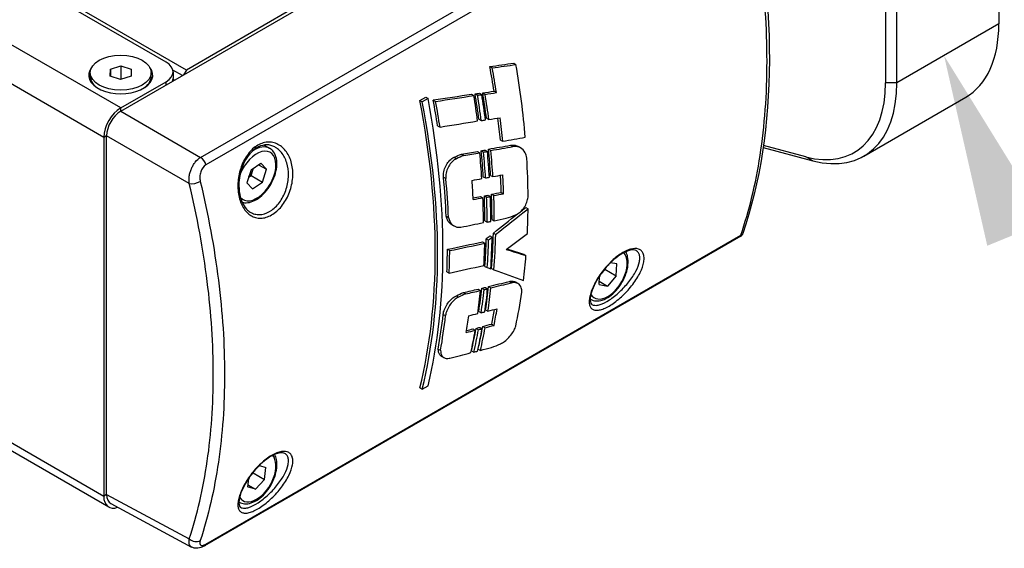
# Model space of a CAD drawing. Header units: inches. Extents: x 0 to 5655, y -2263 to 1330.
# Tile 30 of 239: x 1734 to 1795, y 439 to 472. Entities that reach past the tile are written whole.
import ezdxf

# ---------------------------------------------------------------- set-up
doc = ezdxf.new("R2010")
doc.units = ezdxf.units.IN
doc.header["$MEASUREMENT"] = 0
for name, color, linetype, lineweight in [('AM_5', 3, 'Continuous', 15), ('可見 (ISO)', 7, 'Continuous', 25), ('窄部可見 (ISO)', 7, 'Continuous', 25)]:
    doc.layers.add(name, color=color, linetype=linetype, lineweight=lineweight)

# ---------------------------------------------------------------- blocks, each defined once
blk = doc.blocks.new('*S738')
at = {"layer": 'AM_5', "linetype": 'Continuous'}
blk.add_trace([(1824.116, 459.231), (1820.414, 457.716), (1817.718, 469.579)], dxfattribs=at)

msp = doc.modelspace()

# ---------------------------------------------------------------- linework, layer by layer
at = {"layer": '可見 (ISO)'}
for p, q in [((1794.718, 500.344), (1794.718, 471.554)), ((1744.018, 468.68), (1693.107, 498.074)), ((1742.745, 469.17), (1693.955, 497.339)), ((1787.647, 496.67), (1787.647, 467.88)), ((1788.354, 467.88), (1788.354, 496.67)), ((1739.917, 466.108), (1773.469, 485.48)), ((1750.7, 472.538), (1744.018, 468.68)), ((1739.27, 468.736), (1739.923, 468.95)), ((1739.923, 468.95), (1740.57, 468.731)), ((1739.923, 468.95), (1739.923, 468.087)), ((1762.95, 468.895), (1763.099, 468.808)), ((1764.441, 469.114), (1764.583, 469.026)), ((1738.017, 468.272), (1738.017, 468.517)), ((1739.264, 468.303), (1739.27, 468.736)), ((1739.911, 468.084), (1739.264, 468.303)), ((1739.27, 468.736), (1739.27, 468.301)), ((1740.564, 468.297), (1739.911, 468.084)), ((1740.57, 468.731), (1740.564, 468.297)), ((1741.817, 468.272), (1741.817, 468.517)), ((1743.771, 468.333), (1743.17, 468.68)), ((1743.185, 468.558), (1743.185, 468.15)), ((1744.018, 468.68), (1743.842, 468.374)), ((1739.917, 466.312), (1742.745, 467.945)), ((1743.183, 468.101), (1743.276, 468.047)), ((1758.584, 466.775), (1758.96, 466.992)), ((1758.96, 466.992), (1759.103, 466.903)), ((1761.814, 467.172), (1761.956, 467.085)), ((1762.033, 467.189), (1762.181, 467.102)), ((1762.306, 467.23), (1762.449, 467.143)), ((1762.51, 467.247), (1762.658, 467.161)), ((1763.216, 467.358), (1763.364, 467.271)), ((1758.584, 466.775), (1758.733, 466.689)), ((1759.103, 466.903), (1758.733, 466.689)), ((1759.419, 466.809), (1759.567, 466.722)), ((1786.283, 463.302), (1792.647, 466.976)), ((1759.695, 465.198), (1759.842, 465.119)), ((1762.275, 465.608), (1762.42, 465.529)), ((1762.746, 465.668), (1762.891, 465.589)), ((1739.033, 442.205), (1739.033, 464.577)), ((1738.856, 464.475), (1738.856, 442.103)), ((1748.859, 463.997), (1749.211, 463.794)), ((1763.611, 464.313), (1763.756, 464.234)), ((1764.25, 463.991), (1764.392, 463.905)), ((1782.668, 463.262), (1780.026, 463.97)), ((1761.181, 463.429), (1761.324, 463.344)), ((1762.182, 463.604), (1762.322, 463.518)), ((1762.409, 463.643), (1762.555, 463.558)), ((1762.658, 463.686), (1762.799, 463.6)), ((1762.868, 463.744), (1763.014, 463.659)), ((1764.878, 463.817), (1764.737, 463.902)), ((1780.009, 463.851), (1783.113, 463.019)), ((1748.048, 462.45), (1748.666, 462.867)), ((1748.524, 462.771), (1749.021, 462.484)), ((1748.666, 462.867), (1749.021, 462.484)), ((1760.728, 463.234), (1760.871, 463.149)), ((1748.048, 462.45), (1747.784, 461.649)), ((1747.895, 461.987), (1748.05, 462.092)), ((1748.05, 462.092), (1748.182, 462.492)), ((1748.05, 462.092), (1748.757, 461.683)), ((1748.182, 462.492), (1748.202, 462.554)), ((1748.757, 461.683), (1749.021, 462.484)), ((1762.999, 462.109), (1763.143, 462.031)), ((1748.139, 461.266), (1747.784, 461.649)), ((1748.139, 461.266), (1748.757, 461.683)), ((1762.544, 462.025), (1762.688, 461.947)), ((1762.845, 460.866), (1762.984, 460.781)), ((1763.058, 460.928), (1763.202, 460.843)), ((1763.665, 461.047), (1763.809, 460.962)), ((1745.2, 460.322), (1745.2, 460.322)), ((1762.378, 460.798), (1762.517, 460.713)), ((1762.608, 460.821), (1762.752, 460.737)), ((1748.002, 459.813), (1748.002, 459.813)), ((1765.199, 460.109), (1765.338, 460.022)), ((1760.227, 459.558), (1760.371, 459.478)), ((1760.729, 458.944), (1760.586, 459.023)), ((1762.643, 459.266), (1762.787, 459.188)), ((1763.088, 459.355), (1763.232, 459.277)), ((1745.562, 458.498), (1745.562, 458.498)), ((1763.172, 458.51), (1763.316, 458.428)), ((1778.623, 458.32), (1745.147, 438.993)), ((1745.633, 458.101), (1745.633, 458.101)), ((1762.497, 457.959), (1762.636, 457.874)), ((1762.726, 458.156), (1762.869, 458.074)), ((1762.959, 458.345), (1763.098, 458.258)), ((1760.303, 457.498), (1760.447, 457.414)), ((1765.067, 457.193), (1765.206, 457.108)), ((1770.878, 456.583), (1770.481, 456.658)), ((1770.84, 455.845), (1770.878, 456.583)), ((1760.272, 456.091), (1760.416, 456.013)), ((1762.648, 456.432), (1762.793, 456.353)), ((1763.063, 456.289), (1763.208, 456.21)), ((1770.133, 456.253), (1769.956, 456.05)), ((1770.133, 456.253), (1770.134, 456.277)), ((1770.133, 456.253), (1770.84, 455.845)), ((1764.156, 455.487), (1764.298, 455.401)), ((1764.718, 455.353), (1764.578, 455.439)), ((1769.767, 455.303), (1769.794, 455.819)), ((1769.777, 455.498), (1770.284, 455.205)), ((1769.816, 455.889), (1769.816, 455.889)), ((1770.84, 455.845), (1770.284, 455.205)), ((1746.113, 454.716), (1746.113, 454.716)), ((1761.303, 454.796), (1761.444, 454.711)), ((1762.231, 455.013), (1762.371, 454.927)), ((1762.444, 455.062), (1762.588, 454.978)), ((1762.674, 455.116), (1762.814, 455.03)), ((1762.873, 455.181), (1763.018, 455.096)), ((1769.767, 455.303), (1770.284, 455.205)), ((1760.861, 454.594), (1761.003, 454.509)), ((1769.215, 454.389), (1769.231, 454.379)), ((1762.264, 453.617), (1762.41, 453.538)), ((1762.685, 453.719), (1762.831, 453.64)), ((1761.9, 452.531), (1762.041, 452.445)), ((1762.093, 452.562), (1762.238, 452.477)), ((1762.329, 452.622), (1762.47, 452.536)), ((1762.512, 452.686), (1762.658, 452.601)), ((1763.075, 452.832), (1763.221, 452.746)), ((1759.731, 451.273), (1759.877, 451.192)), ((1761.807, 451.16), (1761.955, 451.079)), ((1762.219, 451.266), (1762.365, 451.187)), ((1760.092, 450.734), (1759.945, 450.814)), ((1758.584, 448.845), (1758.733, 448.765)), ((1758.733, 448.765), (1759.103, 448.979)), ((1746.329, 447.342), (1746.329, 447.342)), ((1739.167, 441.417), (1731.376, 445.915)), ((1748.575, 444.017), (1748.976, 443.891)), ((1748.894, 443.134), (1748.976, 443.891)), ((1747.882, 443.176), (1747.829, 442.683)), ((1747.901, 443.241), (1747.901, 443.241)), ((1747.999, 443.344), (1748.187, 443.542)), ((1748.187, 443.542), (1748.193, 443.596)), ((1748.187, 443.542), (1748.894, 443.134)), ((1748.197, 443.634), (1748.197, 443.634)), ((1748.32, 442.529), (1748.894, 443.134)), ((1748.32, 442.529), (1747.829, 442.683)), ((1747.842, 442.806), (1748.32, 442.529)), ((1739.303, 441.627), (1744.342, 438.917)), ((1745.465, 441.382), (1745.465, 441.382)), ((1747.295, 441.733), (1747.311, 441.723))]:
    msp.add_line(p, q, dxfattribs=at)
for centre, major_axis, ratio, start_param, end_param in [((1787.647, 475.637), (5, -8.66), 0.57735, 0, 0.785398), ((1739.917, 468.354), (-2, 0), 0.57735, 5.854775, 9.853188), ((1741.685, 468.558), (1.5, 0), 0.57735, 5.497787, 7.068583), ((1474.186, 660.621), (428.99, -110.426), 0.381071, 5.544254, 5.548922), ((1730.938, 478.1), (-23.473, 39.262), 0.587338, 4.113569, 4.151615), ((1472.74, 661.495), (-431.18, 110.99), 0.381071, 2.403035, 2.407662), ((1733.425, 479.536), (-22.373, 40.128), 0.567186, 4.040333, 4.153713), ((1739.917, 468.272), (-1.9, 0), 0.57735, 0, 0.759417), ((1739.917, 468.272), (1.9, 0), 0.57735, 5.523768, 6.283185), ((1730.938, 478.1), (23.576, -39.434), 0.587338, 0.971006, 1.008876), ((1741.685, 468.15), (1.5, 0), 0.57735, 6.083473, 6.283185), ((1780.929, 471.758), (4.75, -8.227), 0.57735, 5.759587, 7.068583), ((1781.283, 471.962), (5, -8.66), 0.57735, 5.759587, 7.068583), ((1752.896, 490.789), (-105.025, -14.892), 0.232554, 1.599947, 1.622804), ((1752.896, 490.789), (-105.484, -14.957), 0.232554, 1.601088, 1.623787), ((1730.733, 477.982), (-22.373, 40.128), 0.567186, 4.105086, 4.144192), ((1752.656, 490.65), (104.173, 14.307), 0.233572, 4.770408, 4.77304), ((1729.831, 477.462), (-23.473, 39.262), 0.587338, 4.085835, 4.125242), ((1752.656, 490.653), (104.634, 14.37), 0.233584, 4.771435, 4.774004), ((1729.831, 477.462), (23.576, -39.434), 0.587338, 0.943562, 0.982625), ((1731.192, 478.247), (-22.373, 40.128), 0.567186, 4.10016, 4.139104), ((1460.8, 664.79), (443.219, -113.332), 0.382814, 5.554304, 5.556462), ((1730.275, 477.718), (-23.473, 39.262), 0.587338, 4.080896, 4.120323), ((1459.346, 665.667), (-445.418, 113.894), 0.382814, 2.413031, 2.415179), ((1730.275, 477.718), (23.576, -39.434), 0.587338, 0.938646, 0.977729), ((1726.641, 475.619), (-23.473, 39.261), 0.587338, 3.675707, 4.160514), ((1726.641, 475.619), (23.576, -39.433), 0.587338, 0.535271, 1.017765), ((1728.113, 476.469), (-22.373, 40.128), 0.567186, 3.69432, 4.176813), ((1727.398, 476.057), (-23.473, 39.262), 0.587338, 4.110687, 4.15058), ((1727.398, 476.057), (23.576, -39.434), 0.587338, 0.968303, 1.007847), ((1739.917, 465.088), (-0.75, -1.299), 0.57735, 3.926991, 5.497787), ((1739.917, 465.088), (0.625, 1.083), 0.577526, 0.78555, 2.356042), ((1443.224, 654.203), (461.283, -103.581), 0.362661, 5.547042, 5.554024), ((1745.21, 486.351), (105.772, 14.101), 0.216687, 4.846878, 4.849328), ((1440.242, 655.876), (465.482, -104.524), 0.362661, 5.556327, 5.558394), ((1730.938, 478.1), (-23.473, 39.262), 0.587338, 4.036977, 4.071685), ((1730.938, 478.1), (23.576, -39.433), 0.587338, 0.894921, 0.932015), ((1438.851, 668.318), (462.437, -118.246), 0.382814, 5.581645, 5.585803), ((1436.549, 653.753), (465.417, -105.297), 0.360919, 5.570252, 5.574491), ((1440.921, 666.952), (459.412, -117.472), 0.382814, 5.576708, 5.579722), ((1439.517, 667.794), (-461.533, 118.015), 0.382814, 2.435319, 2.438312), ((1730.641, 477.928), (-22.373, 40.128), 0.567186, 4.015498, 4.05663), ((1743.976, 485.641), (104.178, 14.308), 0.233582, 4.858103, 4.860532), ((1729.739, 477.408), (-23.473, 39.261), 0.587338, 3.996038, 4.03754), ((1743.978, 485.64), (104.63, 14.37), 0.233574, 4.858726, 4.861094), ((1729.739, 477.408), (23.576, -39.433), 0.587338, 0.854161, 0.895319), ((1731.1, 478.194), (-22.373, 40.128), 0.567186, 4.010904, 4.051999), ((1730.183, 477.664), (-23.473, 39.261), 0.587338, 3.991567, 4.033588), ((1437.452, 669.157), (-464.549, 118.786), 0.382814, 2.440243, 2.444371), ((1730.183, 477.664), (23.576, -39.433), 0.587338, 0.84971, 0.891384), ((1733.425, 479.536), (-22.373, 40.128), 0.567186, 3.944952, 4.007227), ((1747.695, 462.475), (0.38, 0.658), 0.57735, 4.336482, 5.058961), ((1747.695, 462.475), (0.38, 0.658), 0.57735, 5.058961, 5.146387), ((1423.54, 655.12), (476.418, -106.98), 0.362661, 5.583817, 5.585643), ((1730.783, 478.01), (-23.473, 39.261), 0.587338, 3.954792, 3.982877), ((1730.783, 478.01), (23.576, -39.433), 0.587338, 0.812935, 0.84376), ((1727.363, 476.036), (-23.473, 39.261), 0.587338, 3.967543, 4.03026), ((1727.363, 476.036), (23.576, -39.433), 0.587338, 0.825743, 0.888177), ((1429.72, 651.612), (467.618, -105.87), 0.360753, 5.580389, 5.582231), ((1730.046, 477.585), (-22.373, 40.128), 0.567186, 3.99065, 4.021445), ((1736.221, 481.168), (105.783, 14.102), 0.216707, 4.93629, 4.938595), ((1736.76, 481.473), (104.174, 14.307), 0.233574, 4.930936, 4.93328), ((1425.801, 667.7), (470.571, -120.326), 0.382814, 5.60414, 5.605975), ((1730.183, 477.664), (-23.473, 39.261), 0.587338, 3.919097, 3.960768), ((1424.427, 668.523), (-472.649, 120.857), 0.382814, 2.462637, 2.464464), ((1730.183, 477.664), (23.576, -39.433), 0.587338, 0.777555, 0.818885), ((1432.019, 663.911), (461.752, -118.934), 0.380905, 5.601125, 5.602568), ((1430.669, 664.72), (-463.796, 119.461), 0.380905, 2.459214, 2.461059), ((1730.641, 477.928), (-22.373, 40.128), 0.567186, 3.943918, 3.984699), ((1729.739, 477.408), (-23.473, 39.261), 0.587338, 3.923559, 3.96469), ((1736.759, 481.473), (104.63, 14.37), 0.233576, 4.931246, 4.93353), ((1729.739, 477.408), (23.576, -39.433), 0.587338, 0.781998, 0.82279), ((1731.1, 478.194), (-22.373, 40.128), 0.567186, 3.938777, 3.979554), ((805.905, 1032.129), (1337.632, 218.327), 0.683583, 5.39252, 5.394124), ((801.857, 1034.549), (-1343.48, -219.281), 0.683583, 2.250935, 2.253065), ((805.905, 1032.129), (1337.632, 218.327), 0.683583, 5.394358, 5.394665), ((1733.425, 479.536), (-22.373, 40.128), 0.567186, 3.881918, 3.923991), ((1745.22, 456.964), (1.25, 2.165), 0.57735, 0.657482, 0.657503), ((1415.074, 651.654), (478.154, -107.37), 0.362661, 5.599429, 5.603683), ((1729.01, 476.996), (105.77, 14.101), 0.216684, 5.008412, 5.01068), ((1415.213, 651.506), (477.878, -107.308), 0.362661, 5.605923, 5.608184), ((1730.276, 477.718), (-23.473, 39.261), 0.587338, 3.833727, 3.8949), ((1730.276, 477.718), (23.576, -39.433), 0.587338, 0.692538, 0.753345), ((360.807, 1260.505), (1983.389, 313.25), 0.647579, 5.39118, 5.392115), ((1745.22, 456.964), (-0.75, -1.299), 0.57735, 3.567848, 3.567888), ((1416.611, 664.226), (472.715, -120.874), 0.382814, 5.618971, 5.625688), ((1415.244, 665.044), (-474.782, 121.403), 0.382814, 2.477403, 2.484075), ((1730.734, 477.982), (-22.373, 40.128), 0.567186, 3.870089, 3.907977), ((1729.832, 477.461), (-23.473, 39.261), 0.587338, 3.844882, 3.892252), ((1731.65, 478.521), (-159.511, -126.199), 0.173608, 1.628523, 1.630002), ((1729.832, 477.461), (23.576, -39.433), 0.587338, 0.703645, 0.75071), ((1731.65, 478.522), (-160.209, -126.751), 0.173609, 1.628573, 1.630014), ((1731.193, 478.247), (-22.373, 40.128), 0.567186, 3.856828, 3.911199), ((1778.632, 458.903), (-0.345, -0.618), 0.566933, 0.759749, 0.868871), ((1727.399, 476.057), (-23.473, 39.261), 0.587338, 3.874252, 3.912393), ((1727.399, 476.057), (23.576, -39.433), 0.587338, 0.732906, 0.770721), ((1677.062, 509.456), (-107.844, 54.427), 0.109206, 2.56094, 2.580475), ((1677.295, 509.316), (107.371, -54.188), 0.109206, 5.705469, 5.722292), ((1744.513, 457.372), (-1.25, -2.165), 0.57735, 1.637723, 1.637734), ((1733.425, 479.536), (-22.373, 40.128), 0.567186, 3.799636, 3.84408), ((1410.251, 646.029), (474.711, -106.597), 0.362661, 5.619612, 5.626339), ((1726.625, 475.622), (-51.656, 23.165), 0.071056, 2.377768, 2.383633), ((1726.65, 475.636), (-51.522, 23.246), 0.069256, 2.390408, 2.442352), ((1769.616, 456.351), (0.38, 0.658), 0.57735, 4.740382, 4.74064), ((1413.485, 656.631), (466.006, -119.159), 0.382814, 5.652275, 5.656401), ((1412.097, 657.461), (-468.101, 119.694), 0.382814, 2.51056, 2.514658), ((1769.616, 456.351), (0.38, 0.658), 0.57735, 4.319242, 4.31929), ((1411.861, 657.513), (468.11, -119.697), 0.382814, 5.647422, 5.650377), ((1410.478, 658.34), (-470.199, 120.231), 0.382814, 2.50572, 2.508656), ((1730.641, 477.929), (-22.373, 40.128), 0.567186, 3.786468, 3.827904), ((1729.739, 477.408), (-23.473, 39.262), 0.587338, 3.766065, 3.807807), ((1729.739, 477.408), (23.576, -39.433), 0.587338, 0.625196, 0.666591), ((1721.146, 472.451), (104.164, 14.308), 0.23356, 5.087764, 5.090173), ((1721.145, 472.452), (104.621, 14.37), 0.233562, 5.087391, 5.089739), ((1731.1, 478.194), (-22.373, 40.128), 0.567186, 3.781809, 3.823291), ((1730.183, 477.664), (-23.473, 39.262), 0.587338, 3.76154, 3.803879), ((1730.183, 477.664), (23.576, -39.433), 0.587338, 0.620692, 0.66268), ((1733.425, 479.536), (-22.373, 40.128), 0.567186, 3.714955, 3.778326), ((1417.692, 632.733), (453.278, -102.624), 0.360753, 5.651479, 5.653385), ((1713.381, 467.98), (105.781, 14.101), 0.216698, 5.165224, 5.167659), ((1414.259, 634.552), (458.121, -102.871), 0.362661, 5.654441, 5.65634), ((1730.782, 478.011), (-23.473, 39.262), 0.587338, 3.724812, 3.751929), ((1730.782, 478.011), (23.576, -39.433), 0.587338, 0.583964, 0.614663), ((1727.362, 476.036), (-23.473, 39.262), 0.587338, 3.737314, 3.800554), ((1727.362, 476.036), (23.576, -39.433), 0.587338, 0.596525, 0.659475), ((1730.046, 477.586), (-22.373, 40.128), 0.567186, 3.761717, 3.792492), ((1417.376, 646.131), (-451.239, 116.226), 0.380905, 2.530265, 2.532165), ((1418.775, 645.296), (449.134, -115.684), 0.380905, 5.672631, 5.673991), ((1730.64, 477.929), (-22.373, 40.128), 0.567186, 3.713302, 3.755698), ((1729.738, 477.408), (-23.473, 39.262), 0.587338, 3.692118, 3.734825), ((1729.738, 477.408), (23.576, -39.434), 0.587338, 0.551585, 0.593932), ((1713.926, 468.285), (104.167, 14.308), 0.233566, 5.160744, 5.1633), ((1731.099, 478.194), (-22.373, 40.128), 0.567186, 3.707998, 3.750487), ((1713.924, 468.286), (104.625, 14.37), 0.233569, 5.160053, 5.162547), ((1730.182, 477.665), (-23.473, 39.262), 0.587338, 3.693809, 3.73086), ((1730.182, 477.665), (23.576, -39.434), 0.587338, 0.547011, 0.589984), ((1415.276, 647.284), (454.049, -116.101), 0.382814, 5.674999, 5.676901), ((1413.851, 648.134), (-456.19, 116.649), 0.382814, 2.533181, 2.535074), ((1418.005, 624.765), (443.833, -99.663), 0.362661, 5.670945, 5.675599), ((1706.159, 463.813), (105.785, 14.101), 0.216699, 5.238842, 5.241477), ((1422.131, 622.614), (438.428, -98.449), 0.362661, 5.677943, 5.680449), ((1746.281, 444.512), (1.55, 2.685), 0.57735, 0.771619, 0.771641), ((1747.695, 443.695), (0.38, 0.658), 0.57735, 4.319242, 4.31929), ((1747.695, 443.695), (0.38, 0.658), 0.57735, 4.740382, 4.74064), ((1739.917, 442.716), (-0.75, -1.299), 0.57735, 5.497787, 6.88619), ((1739.917, 442.716), (-0.625, -1.083), 0.577174, 5.497939, 6.300633)]:
    msp.add_ellipse(centre, major_axis=major_axis, ratio=ratio, start_param=start_param, end_param=end_param, dxfattribs=at)
msp.add_ellipse((1739.917, 468.517), major_axis=(-1.9, 0), ratio=0.57735, dxfattribs=at)
for points, knots in [([(1778.763, 482.217), (1779.851, 477.74), (1780.41, 473.313), (1780.381, 465.311), (1779.815, 461.621), (1778.731, 458.477)], [0, 0, 0, 0, 1.481066, 1.481066, 2.935371, 2.935371, 2.935371, 2.935371]), ([(1749.534, 463.88), (1749.381, 463.964), (1749.212, 464.01), (1748.868, 464.012), (1748.687, 463.97), (1748.438, 463.847), (1748.363, 463.801), (1748.141, 463.639), (1747.999, 463.496), (1747.753, 463.167), (1747.646, 462.98), (1747.539, 462.73), (1747.518, 462.678), (1747.491, 462.605), (1747.484, 462.585), (1747.456, 462.506), (1747.437, 462.445), (1747.368, 462.198), (1747.331, 462.006), (1747.286, 461.573), (1747.288, 461.328), (1747.345, 460.873), (1747.401, 460.656), (1747.556, 460.284), (1747.658, 460.124), (1747.844, 459.925), (1747.921, 459.862), (1748.002, 459.813)], [0, 0, 0, 0, 0.077697, 0.077697, 0.1544478, 0.1544478, 0.1876157, 0.1876157, 0.2554657, 0.2554657, 0.3215178, 0.3215178, 0.3385271, 0.3385271, 0.3449016, 0.3449016, 0.3640403, 0.3640403, 0.4218624, 0.4218624, 0.4959948, 0.4959948, 0.5704208, 0.5704208, 0.6441233, 0.6441233, 0.6892079, 0.6892079, 0.6892079, 0.6892079]), ([(1764.25, 463.991), (1764.273, 463.994), (1764.296, 463.997), (1764.47, 464.009), (1764.611, 463.975), (1764.729, 463.907), (1764.733, 463.905), (1764.737, 463.902)], [0.55634823, 0.55634823, 0.55634823, 0.55634823, 0.56568413, 0.56568413, 0.62853717, 0.62853717, 0.63072139, 0.63072139, 0.63072139, 0.63072139]), ([(1765.258, 463.19), (1765.237, 463.306), (1765.203, 463.416), (1765.083, 463.65), (1764.981, 463.758), (1764.752, 463.89), (1764.611, 463.923), (1764.438, 463.911), (1764.415, 463.909), (1764.392, 463.905)], [-0.231066, -0.231066, -0.231066, -0.231066, -0.1883894, -0.1883894, -0.1255662, -0.1255662, -0.0627831, -0.0627831, -0.053411, -0.053411, -0.053411, -0.053411]), ([(1747.498, 460.425), (1747.547, 460.412), (1747.598, 460.403), (1747.78, 460.389), (1747.915, 460.407), (1748.201, 460.495), (1748.351, 460.572), (1748.645, 460.777), (1748.789, 460.906), (1749.052, 461.2), (1749.172, 461.365), (1749.376, 461.715), (1749.462, 461.899), (1749.59, 462.272), (1749.633, 462.459), (1749.671, 462.822), (1749.666, 462.998), (1749.6, 463.315), (1749.541, 463.458), (1749.387, 463.665), (1749.305, 463.739), (1749.211, 463.794)], [6.089385, 6.089385, 6.089385, 6.089385, 6.203874, 6.203874, 6.494747, 6.494747, 6.822913, 6.822913, 7.160955, 7.160955, 7.496466, 7.496466, 7.830473, 7.830473, 8.165798, 8.165798, 8.503782, 8.503782, 8.833195, 8.833195, 9.078206, 9.078206, 9.078206, 9.078206]), ([(1760.061, 461.985), (1760.061, 461.987), (1760.06, 461.988), (1760.051, 462.092), (1760.057, 462.211), (1760.105, 462.452), (1760.147, 462.573), (1760.25, 462.787), (1760.318, 462.893), (1760.473, 463.072), (1760.56, 463.144), (1760.671, 463.208), (1760.699, 463.222), (1760.728, 463.234)], [0.1415877, 0.1415877, 0.1415877, 0.1415877, 0.1421247, 0.1421247, 0.177904, 0.177904, 0.2136834, 0.2136834, 0.2492251, 0.2492251, 0.2847668, 0.2847668, 0.2963185, 0.2963185, 0.2963185, 0.2963185]), ([(1760.871, 463.149), (1760.842, 463.137), (1760.814, 463.123), (1760.787, 463.107), (1760.704, 463.059), (1760.617, 462.987), (1760.462, 462.809), (1760.394, 462.703), (1760.292, 462.49), (1760.25, 462.369), (1760.202, 462.129), (1760.196, 462.011), (1760.205, 461.908), (1760.205, 461.906), (1760.206, 461.905)], [-0.0115197, -0.0115197, -0.0115197, -0.0115197, 0, 0, 0, 0.0354088, 0.0354088, 0.0708176, 0.0708176, 0.1064609, 0.1064609, 0.1421042, 0.1421042, 0.1426401, 0.1426401, 0.1426401, 0.1426401]), ([(1764.563, 459.645), (1764.602, 459.659), (1764.641, 459.678), (1764.762, 459.748), (1764.85, 459.818), (1765.014, 459.989), (1765.088, 460.091), (1765.206, 460.293), (1765.257, 460.408), (1765.32, 460.622), (1765.336, 460.72), (1765.338, 460.808)], [-0.2974654, -0.2974654, -0.2974654, -0.2974654, -0.2813174, -0.2813174, -0.2461592, -0.2461592, -0.2110011, -0.2110011, -0.1758415, -0.1758415, -0.1448642, -0.1448642, -0.1448642, -0.1448642]), ([(1760.586, 459.023), (1760.582, 459.025), (1760.579, 459.027), (1760.468, 459.091), (1760.372, 459.194), (1760.272, 459.399), (1760.246, 459.476), (1760.227, 459.558)], [0.12336784, 0.12336784, 0.12336784, 0.12336784, 0.12539008, 0.12539008, 0.18817979, 0.18817979, 0.21985007, 0.21985007, 0.21985007, 0.21985007]), ([(1760.371, 459.478), (1760.39, 459.396), (1760.416, 459.319), (1760.516, 459.115), (1760.611, 459.012), (1760.826, 458.888), (1760.96, 458.859), (1761.119, 458.873), (1761.131, 458.875), (1761.144, 458.877)], [-0.7207878, -0.7207878, -0.7207878, -0.7207878, -0.6892162, -0.6892162, -0.6265587, -0.6265587, -0.563995, -0.563995, -0.5586618, -0.5586618, -0.5586618, -0.5586618]), ([(1778.613, 458.375), (1778.618, 458.373), (1778.622, 458.371), (1778.635, 458.365), (1778.643, 458.362), (1778.661, 458.356), (1778.67, 458.354), (1778.676, 458.354)], [-0.0038519, -0.0038519, -0.0038519, -0.0038519, 0, 0, 0.0086169, 0.0086169, 0.02089739, 0.02089739, 0.02089739, 0.02089739]), ([(1772.081, 457.412), (1772.042, 457.434), (1771.99, 457.45), (1771.871, 457.459), (1771.807, 457.455), (1771.617, 457.419), (1771.477, 457.37), (1771.24, 457.25), (1771.146, 457.194), (1770.892, 457.024), (1770.726, 456.889), (1770.405, 456.589), (1770.248, 456.418), (1770.03, 456.15), (1769.959, 456.057), (1769.876, 455.939), (1769.859, 455.915), (1769.793, 455.818), (1769.745, 455.745), (1769.577, 455.472), (1769.473, 455.27), (1769.318, 454.9), (1769.265, 454.726), (1769.21, 454.433), (1769.209, 454.309), (1769.241, 454.143), (1769.269, 454.098), (1769.309, 454.062), (1769.316, 454.057), (1769.325, 454.051)], [0, 0, 0, 0, 0.0485894, 0.0485894, 0.0889798, 0.0889798, 0.155116, 0.155116, 0.1951562, 0.1951562, 0.2631433, 0.2631433, 0.331712, 0.331712, 0.3667216, 0.3667216, 0.375699, 0.375699, 0.4026733, 0.4026733, 0.4767311, 0.4767311, 0.5499991, 0.5499991, 0.6223661, 0.6223661, 0.6905621, 0.6905621, 0.7063358, 0.7063358, 0.7063358, 0.7063358]), ([(1769.231, 454.379), (1769.334, 454.32), (1769.45, 454.285), (1769.7, 454.265), (1769.836, 454.283), (1770.121, 454.372), (1770.271, 454.449), (1770.566, 454.653), (1770.709, 454.782), (1770.972, 455.076), (1771.092, 455.241), (1771.297, 455.591), (1771.382, 455.775), (1771.511, 456.148), (1771.554, 456.336), (1771.592, 456.699), (1771.586, 456.874), (1771.529, 457.147), (1771.492, 457.253), (1771.44, 457.347)], [4.513006, 4.513006, 4.513006, 4.513006, 4.780267, 4.780267, 5.07114, 5.07114, 5.399306, 5.399306, 5.737348, 5.737348, 6.072859, 6.072859, 6.406866, 6.406866, 6.742191, 6.742191, 7.080175, 7.080175, 7.317265, 7.317265, 7.317265, 7.317265]), ([(1764.156, 455.487), (1764.177, 455.491), (1764.198, 455.495), (1764.356, 455.517), (1764.477, 455.496), (1764.571, 455.443), (1764.574, 455.441), (1764.578, 455.439)], [0.56185001, 0.56185001, 0.56185001, 0.56185001, 0.57115277, 0.57115277, 0.63403671, 0.63403671, 0.63645228, 0.63645228, 0.63645228, 0.63645228]), ([(1764.946, 454.817), (1764.949, 454.919), (1764.938, 455.015), (1764.872, 455.217), (1764.8, 455.307), (1764.618, 455.411), (1764.497, 455.431), (1764.339, 455.41), (1764.319, 455.406), (1764.298, 455.401)], [-0.2323641, -0.2323641, -0.2323641, -0.2323641, -0.189136, -0.189136, -0.1255046, -0.1255046, -0.0627523, -0.0627523, -0.053472, -0.053472, -0.053472, -0.053472]), ([(1760.04, 453.436), (1760.041, 453.438), (1760.041, 453.439), (1760.051, 453.531), (1760.078, 453.638), (1760.164, 453.856), (1760.223, 453.968), (1760.354, 454.165), (1760.434, 454.264), (1760.604, 454.434), (1760.695, 454.503), (1760.806, 454.567), (1760.833, 454.581), (1760.861, 454.594)], [0.1422316, 0.1422316, 0.1422316, 0.1422316, 0.142769, 0.142769, 0.178411, 0.178411, 0.214053, 0.214053, 0.2495243, 0.2495243, 0.2849956, 0.2849956, 0.2965152, 0.2965152, 0.2965152, 0.2965152]), ([(1761.003, 454.509), (1760.975, 454.497), (1760.948, 454.483), (1760.92, 454.467), (1760.837, 454.419), (1760.747, 454.349), (1760.577, 454.181), (1760.498, 454.083), (1760.368, 453.886), (1760.309, 453.774), (1760.223, 453.557), (1760.196, 453.45), (1760.186, 453.358), (1760.185, 453.357), (1760.185, 453.355)], [-0.0114878, -0.0114878, -0.0114878, -0.0114878, 0, 0, 0, 0.035285, 0.035285, 0.0705699, 0.0705699, 0.1061317, 0.1061317, 0.1416934, 0.1416934, 0.1422298, 0.1422298, 0.1422298, 0.1422298]), ([(1763.625, 451.604), (1763.663, 451.62), (1763.703, 451.639), (1763.827, 451.711), (1763.922, 451.781), (1764.105, 451.948), (1764.194, 452.044), (1764.342, 452.235), (1764.412, 452.343), (1764.512, 452.54), (1764.546, 452.63), (1764.566, 452.709)], [-0.3071537, -0.3071537, -0.3071537, -0.3071537, -0.2906613, -0.2906613, -0.2544188, -0.2544188, -0.2181764, -0.2181764, -0.1814874, -0.1814874, -0.1491272, -0.1491272, -0.1491272, -0.1491272]), ([(1759.945, 450.814), (1759.943, 450.815), (1759.941, 450.816), (1759.855, 450.866), (1759.79, 450.953), (1759.74, 451.132), (1759.732, 451.2), (1759.731, 451.273)], [0.12517686, 0.12517686, 0.12517686, 0.12517686, 0.12664365, 0.12664365, 0.19106866, 0.19106866, 0.22382893, 0.22382893, 0.22382893, 0.22382893]), ([(1759.877, 451.192), (1759.878, 451.119), (1759.887, 451.051), (1759.936, 450.872), (1760.001, 450.786), (1760.169, 450.689), (1760.283, 450.672), (1760.427, 450.695), (1760.438, 450.697), (1760.449, 450.7)], [-0.7314097, -0.7314097, -0.7314097, -0.7314097, -0.6987586, -0.6987586, -0.6344812, -0.6344812, -0.5712941, -0.5712941, -0.5659959, -0.5659959, -0.5659959, -0.5659959]), ([(1750.161, 444.756), (1750.122, 444.778), (1750.07, 444.794), (1749.95, 444.803), (1749.886, 444.799), (1749.696, 444.764), (1749.556, 444.714), (1749.319, 444.594), (1749.226, 444.539), (1748.972, 444.368), (1748.805, 444.234), (1748.485, 443.933), (1748.327, 443.762), (1748.11, 443.494), (1748.039, 443.401), (1747.955, 443.283), (1747.939, 443.259), (1747.872, 443.162), (1747.825, 443.089), (1747.657, 442.816), (1747.553, 442.615), (1747.398, 442.245), (1747.344, 442.071), (1747.29, 441.777), (1747.288, 441.653), (1747.321, 441.487), (1747.348, 441.442), (1747.388, 441.407), (1747.396, 441.401), (1747.405, 441.396)], [0, 0, 0, 0, 0.0485894, 0.0485894, 0.0889798, 0.0889798, 0.155116, 0.155116, 0.1951562, 0.1951562, 0.2631433, 0.2631433, 0.331712, 0.331712, 0.3667216, 0.3667216, 0.375699, 0.375699, 0.4026733, 0.4026733, 0.4767311, 0.4767311, 0.5499991, 0.5499991, 0.6223661, 0.6223661, 0.6905621, 0.6905621, 0.7063358, 0.7063358, 0.7063358, 0.7063358]), ([(1747.311, 441.723), (1747.413, 441.664), (1747.529, 441.63), (1747.78, 441.609), (1747.915, 441.627), (1748.201, 441.716), (1748.351, 441.793), (1748.645, 441.997), (1748.789, 442.126), (1749.052, 442.421), (1749.172, 442.586), (1749.376, 442.935), (1749.462, 443.12), (1749.59, 443.492), (1749.633, 443.68), (1749.671, 444.043), (1749.666, 444.218), (1749.609, 444.491), (1749.572, 444.597), (1749.52, 444.692)], [5.63077, 5.63077, 5.63077, 5.63077, 5.89803, 5.89803, 6.188903, 6.188903, 6.517069, 6.517069, 6.855111, 6.855111, 7.190622, 7.190622, 7.524629, 7.524629, 7.859954, 7.859954, 8.197938, 8.197938, 8.435028, 8.435028, 8.435028, 8.435028]), ([(1745.147, 438.993), (1745.042, 438.932), (1744.937, 438.887), (1744.768, 438.849), (1744.709, 438.841), (1744.599, 438.842), (1744.547, 438.847), (1744.443, 438.872), (1744.391, 438.891), (1744.342, 438.918)], [0, 0, 0, 0, 0.03994503, 0.03994503, 0.06051553, 0.06051553, 0.07796441, 0.07796441, 0.09628856, 0.09628856, 0.09628856, 0.09628856])]:
    msp.add_open_spline(points, degree=3, knots=knots, dxfattribs=at)
for points in [[(1760.728, 463.234), (1760.877, 463.308), (1761.029, 463.373), (1761.181, 463.429)], [(1761.324, 463.344), (1761.171, 463.287), (1761.019, 463.222), (1760.871, 463.149)], [(1763.976, 459.431), (1764.171, 459.486), (1764.367, 459.558), (1764.563, 459.645)], [(1778.731, 458.477), (1778.716, 458.435), (1778.698, 458.394), (1778.676, 458.354)], [(1760.861, 454.594), (1761.008, 454.669), (1761.155, 454.736), (1761.303, 454.796)], [(1761.444, 454.711), (1761.297, 454.651), (1761.149, 454.584), (1761.003, 454.509)], [(1763.063, 451.375), (1763.244, 451.435), (1763.431, 451.512), (1763.625, 451.604)]]:
    msp.add_open_spline(points, degree=3, dxfattribs=at)
at = {"layer": '窄部可見 (ISO)'}
for p, q in [((1739.917, 466.312), (1689.005, 495.706)), ((1738.856, 464.475), (1687.945, 493.869)), ((1744.903, 463.23), (1778.284, 482.502)), ((1778.613, 482.033), (1745.232, 462.761)), ((1794.718, 471.554), (1788.354, 467.88)), ((1742.745, 467.741), (1742.745, 467.945)), ((1788.354, 467.88), (1787.647, 467.88)), ((1739.917, 466.108), (1739.917, 466.312)), ((1739.917, 466.108), (1744.903, 463.23)), ((1739.033, 464.577), (1738.856, 464.475)), ((1744.195, 461.597), (1739.033, 464.577)), ((1783.113, 463.019), (1782.668, 463.262)), ((1760.061, 461.985), (1760.206, 461.905)), ((1745.232, 439.103), (1778.613, 458.375)), ((1760.04, 453.436), (1760.185, 453.355)), ((1746.384, 448.698), (1746.384, 448.698)), ((1731.816, 446.168), (1738.856, 442.103)), ((1739.033, 442.205), (1738.856, 442.103)), ((1739.033, 442.205), (1744.195, 439.43))]:
    msp.add_line(p, q, dxfattribs=at)
for centre, major_axis, ratio, start_param, end_param in [((1748.261, 462.148), (0.95, 1.645), 0.57735, 0, 0.87995), ((1748.402, 462.067), (-0.85, -1.472), 0.57735, 6.064634, 11.243453), ((1744.897, 462.825), (0.25, -0.433), 0.57735, 1.10761, 2.338741), ((1744.542, 461.805), (0.486, 0.117), 0.380571, 3.829771, 5.383918), ((1748.402, 462.067), (-0.85, -1.472), 0.57735, 5.219974, 5.220095), ((1770.323, 455.943), (-0.85, -1.472), 0.57735, 5.983224, 9.228875), ((1770.181, 456.025), (-0.95, -1.645), 0.57735, 6.265834, 6.283185), ((1748.402, 443.287), (-0.85, -1.472), 0.57735, 5.983224, 9.228875), ((1748.261, 443.369), (-0.95, -1.645), 0.57735, 6.265834, 6.283185), ((1744.542, 439.637), (0.475, -0.156), 0.720929, 4.152886, 5.707033), ((1744.897, 439.426), (0.25, -0.433), 0.57735, 0, 0.463186)]:
    msp.add_ellipse(centre, major_axis=major_axis, ratio=ratio, start_param=start_param, end_param=end_param, dxfattribs=at)
for points, knots in [([(1778.613, 458.375), (1779.135, 459.901), (1779.542, 461.567), (1779.818, 463.35), (1780.104, 465.197), (1780.249, 467.168), (1780.249, 469.227), (1780.249, 471.285), (1780.104, 473.431), (1779.818, 475.619), (1779.542, 477.732), (1779.135, 479.884), (1778.613, 482.033)], [5.9609734, 5.9609734, 5.9609734, 5.9609734, 6.1192629, 6.1192629, 6.1192629, 6.2831856, 6.2831856, 6.2831856, 6.4471083, 6.4471083, 6.4471083, 6.6053972, 6.6053972, 6.6053972, 6.6053972]), ([(1748.307, 463.881), (1748.414, 463.96), (1748.527, 464.024), (1748.754, 464.12), (1748.869, 464.152), (1749.1, 464.186), (1749.216, 464.186), (1749.439, 464.156), (1749.549, 464.125), (1749.759, 464.034), (1749.857, 463.975), (1750.041, 463.83), (1750.127, 463.744), (1750.281, 463.55), (1750.349, 463.444), (1750.467, 463.209), (1750.516, 463.082), (1750.632, 462.684), (1750.667, 462.388), (1750.646, 461.786), (1750.59, 461.473), (1750.444, 461.03), (1750.384, 460.883), (1750.246, 460.606), (1750.169, 460.476), (1749.913, 460.107), (1749.708, 459.895), (1749.278, 459.587), (1749.048, 459.487), (1748.713, 459.431), (1748.601, 459.428), (1748.385, 459.452), (1748.282, 459.48), (1748.084, 459.564), (1747.989, 459.622), (1747.816, 459.763), (1747.737, 459.846), (1747.519, 460.134), (1747.408, 460.37), (1747.297, 460.772), (1747.27, 460.912), (1747.235, 461.202), (1747.228, 461.354), (1747.233, 461.658), (1747.246, 461.811), (1747.292, 462.119), (1747.325, 462.274), (1747.411, 462.573), (1747.463, 462.719), (1747.588, 463.001), (1747.66, 463.136), (1747.898, 463.509), (1748.091, 463.724), (1748.307, 463.881)], [0, 0, 0, 0, 0.00047265, 0.00047265, 0.0009453, 0.0009453, 0.00141795, 0.00141795, 0.0018906, 0.0018906, 0.00236326, 0.00236326, 0.00283591, 0.00283591, 0.00330856, 0.00330856, 0.00378121, 0.00378121, 0.00472651, 0.00472651, 0.00567181, 0.00567181, 0.00614446, 0.00614446, 0.00661711, 0.00661711, 0.00756242, 0.00756242, 0.00850772, 0.00850772, 0.00898037, 0.00898037, 0.00945302, 0.00945302, 0.00992567, 0.00992567, 0.01039832, 0.01039832, 0.01134362, 0.01134362, 0.01181628, 0.01181628, 0.01228893, 0.01228893, 0.01276158, 0.01276158, 0.01323423, 0.01323423, 0.01370688, 0.01370688, 0.01417953, 0.01417953, 0.01512483, 0.01512483, 0.01512483, 0.01512483]), ([(1748.002, 459.813), (1748.046, 459.787), (1748.091, 459.763), (1748.138, 459.743), (1748.229, 459.704), (1748.325, 459.679), (1748.425, 459.667), (1748.524, 459.656), (1748.627, 459.658), (1748.73, 459.675), (1748.935, 459.709), (1749.147, 459.8), (1749.343, 459.941), (1749.54, 460.082), (1749.727, 460.277), (1749.881, 460.503), (1749.958, 460.615), (1750.028, 460.735), (1750.089, 460.863), (1750.151, 460.99), (1750.204, 461.124), (1750.247, 461.26), (1750.333, 461.532), (1750.381, 461.819), (1750.386, 462.096), (1750.392, 462.373), (1750.355, 462.645), (1750.28, 462.889), (1750.242, 463.011), (1750.194, 463.128), (1750.138, 463.236), (1750.082, 463.344), (1750.018, 463.442), (1749.945, 463.531), (1749.873, 463.62), (1749.792, 463.7), (1749.706, 463.767), (1749.651, 463.81), (1749.594, 463.848), (1749.534, 463.88)], [0.004957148, 0.004957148, 0.004957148, 0.004957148, 0.005174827, 0.005174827, 0.005174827, 0.005606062, 0.005606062, 0.005606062, 0.006037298, 0.006037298, 0.006037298, 0.006899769, 0.006899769, 0.006899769, 0.00776224, 0.00776224, 0.00776224, 0.008193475, 0.008193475, 0.008193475, 0.008624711, 0.008624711, 0.008624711, 0.009487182, 0.009487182, 0.009487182, 0.010349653, 0.010349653, 0.010349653, 0.010780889, 0.010780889, 0.010780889, 0.011212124, 0.011212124, 0.011212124, 0.01164336, 0.01164336, 0.01164336, 0.011918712, 0.011918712, 0.011918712, 0.011918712]), ([(1744.195, 461.597), (1744.173, 461.743), (1744.175, 461.899), (1744.198, 462.059), (1744.209, 462.14), (1744.226, 462.219), (1744.248, 462.298), (1744.269, 462.373), (1744.296, 462.449), (1744.326, 462.522), (1744.328, 462.525), (1744.329, 462.529), (1744.33, 462.532), (1744.361, 462.604), (1744.397, 462.674), (1744.436, 462.741), (1744.477, 462.811), (1744.523, 462.878), (1744.572, 462.938), (1744.671, 463.06), (1744.784, 463.16), (1744.903, 463.23)], [0, 0, 0, 0, 0.000492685, 0.000492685, 0.000492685, 0.000739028, 0.000739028, 0.000739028, 0.000974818, 0.000974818, 0.000974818, 0.000985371, 0.000985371, 0.000985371, 0.001221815, 0.001221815, 0.001221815, 0.00147044, 0.00147044, 0.00147044, 0.001970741, 0.001970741, 0.001970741, 0.001970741]), ([(1745.232, 462.761), (1745.087, 462.677), (1744.969, 462.512), (1744.906, 462.32), (1744.875, 462.224), (1744.857, 462.123), (1744.853, 462.023), (1744.848, 461.922), (1744.857, 461.825), (1744.879, 461.733)], [0, 0, 0, 0, 0.000612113, 0.000612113, 0.000612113, 0.00091817, 0.00091817, 0.00091817, 0.001224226, 0.001224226, 0.001224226, 0.001224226]), ([(1744.195, 439.43), (1744.691, 440.943), (1745.066, 442.566), (1745.568, 445.995), (1745.694, 447.801), (1745.694, 451.554), (1745.568, 453.5), (1745.066, 457.489), (1744.691, 459.531), (1744.195, 461.597)], [2.8369009, 2.8369009, 2.8369009, 2.8369009, 2.9892468, 2.9892468, 3.1415927, 3.1415927, 3.2939385, 3.2939385, 3.4462844, 3.4462844, 3.4462844, 3.4462844]), ([(1744.879, 461.733), (1745.381, 459.644), (1745.76, 457.579), (1746.014, 455.562), (1746.268, 453.546), (1746.395, 451.578), (1746.395, 449.681), (1746.395, 447.784), (1746.268, 445.958), (1746.014, 444.225), (1745.76, 442.491), (1745.381, 440.85), (1744.879, 439.32)], [2.8369009, 2.8369009, 2.8369009, 2.8369009, 2.9892468, 2.9892468, 2.9892468, 3.1415927, 3.1415927, 3.1415927, 3.2939385, 3.2939385, 3.2939385, 3.4462844, 3.4462844, 3.4462844, 3.4462844]), ([(1771.079, 457.184), (1771.192, 457.261), (1771.305, 457.326), (1771.52, 457.431), (1771.623, 457.471), (1771.921, 457.554), (1772.095, 457.557), (1772.303, 457.485), (1772.362, 457.45), (1772.46, 457.355), (1772.499, 457.296), (1772.555, 457.158), (1772.571, 457.081), (1772.582, 456.906), (1772.576, 456.81), (1772.526, 456.507), (1772.446, 456.277), (1772.271, 455.921), (1772.202, 455.798), (1772.048, 455.552), (1771.964, 455.43), (1771.78, 455.188), (1771.68, 455.066), (1771.472, 454.834), (1771.364, 454.723), (1771.028, 454.402), (1770.788, 454.21), (1770.335, 453.912), (1770.116, 453.802), (1769.832, 453.714), (1769.743, 453.696), (1769.583, 453.687), (1769.511, 453.694), (1769.386, 453.733), (1769.333, 453.765), (1769.247, 453.851), (1769.214, 453.904), (1769.167, 454.034), (1769.154, 454.108), (1769.148, 454.275), (1769.155, 454.368), (1769.19, 454.568), (1769.216, 454.674), (1769.289, 454.899), (1769.336, 455.019), (1769.446, 455.263), (1769.509, 455.387), (1769.653, 455.64), (1769.734, 455.769), (1769.906, 456.021), (1769.999, 456.145), (1770.198, 456.388), (1770.302, 456.506), (1770.623, 456.836), (1770.852, 457.032), (1771.079, 457.184)], [0, 0, 0, 0, 0.00047291, 0.00047291, 0.00094581, 0.00094581, 0.00189162, 0.00189162, 0.00236453, 0.00236453, 0.00283743, 0.00283743, 0.00331034, 0.00331034, 0.00378325, 0.00378325, 0.00472906, 0.00472906, 0.00520196, 0.00520196, 0.00567487, 0.00567487, 0.00614778, 0.00614778, 0.00662068, 0.00662068, 0.00756649, 0.00756649, 0.0085123, 0.0085123, 0.00898521, 0.00898521, 0.00945812, 0.00945812, 0.00993102, 0.00993102, 0.01040393, 0.01040393, 0.01087683, 0.01087683, 0.01134974, 0.01134974, 0.01182265, 0.01182265, 0.01229555, 0.01229555, 0.01276846, 0.01276846, 0.01324136, 0.01324136, 0.01371427, 0.01371427, 0.01418717, 0.01418717, 0.01513299, 0.01513299, 0.01513299, 0.01513299]), ([(1769.325, 454.051), (1769.35, 454.037), (1769.377, 454.025), (1769.461, 453.999), (1769.525, 453.994), (1769.669, 454.004), (1769.749, 454.021), (1770.007, 454.104), (1770.207, 454.205), (1770.623, 454.476), (1770.844, 454.652), (1771.155, 454.941), (1771.256, 455.042), (1771.449, 455.252), (1771.543, 455.361), (1771.715, 455.58), (1771.794, 455.689), (1771.939, 455.91), (1772.004, 456.021), (1772.171, 456.341), (1772.248, 456.548), (1772.302, 456.82), (1772.309, 456.906), (1772.304, 457.062), (1772.291, 457.132), (1772.244, 457.255), (1772.209, 457.308), (1772.141, 457.374), (1772.113, 457.395), (1772.082, 457.412)], [0.004940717, 0.004940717, 0.004940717, 0.004940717, 0.005169, 0.005169, 0.00559975, 0.00559975, 0.0060305, 0.0060305, 0.006892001, 0.006892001, 0.007753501, 0.007753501, 0.008184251, 0.008184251, 0.008615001, 0.008615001, 0.009045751, 0.009045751, 0.009476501, 0.009476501, 0.010338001, 0.010338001, 0.010768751, 0.010768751, 0.011199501, 0.011199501, 0.011630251, 0.011630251, 0.011879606, 0.011879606, 0.011879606, 0.011879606]), ([(1749.159, 444.529), (1749.272, 444.605), (1749.384, 444.67), (1749.6, 444.775), (1749.703, 444.815), (1750.001, 444.898), (1750.175, 444.901), (1750.382, 444.83), (1750.441, 444.794), (1750.54, 444.699), (1750.579, 444.64), (1750.634, 444.503), (1750.651, 444.425), (1750.662, 444.251), (1750.656, 444.155), (1750.605, 443.852), (1750.526, 443.621), (1750.351, 443.265), (1750.282, 443.142), (1750.128, 442.896), (1750.044, 442.774), (1749.86, 442.532), (1749.76, 442.411), (1749.552, 442.178), (1749.444, 442.067), (1749.108, 441.747), (1748.868, 441.554), (1748.415, 441.256), (1748.196, 441.147), (1747.912, 441.058), (1747.822, 441.041), (1747.662, 441.031), (1747.591, 441.038), (1747.466, 441.077), (1747.413, 441.109), (1747.327, 441.195), (1747.293, 441.249), (1747.247, 441.378), (1747.234, 441.453), (1747.228, 441.619), (1747.235, 441.712), (1747.269, 441.912), (1747.296, 442.019), (1747.369, 442.243), (1747.416, 442.363), (1747.525, 442.607), (1747.589, 442.731), (1747.732, 442.984), (1747.813, 443.113), (1747.986, 443.365), (1748.079, 443.489), (1748.277, 443.732), (1748.382, 443.85), (1748.702, 444.18), (1748.932, 444.376), (1749.159, 444.529)], [0, 0, 0, 0, 0.00047291, 0.00047291, 0.00094581, 0.00094581, 0.00189162, 0.00189162, 0.00236453, 0.00236453, 0.00283743, 0.00283743, 0.00331034, 0.00331034, 0.00378325, 0.00378325, 0.00472906, 0.00472906, 0.00520196, 0.00520196, 0.00567487, 0.00567487, 0.00614778, 0.00614778, 0.00662068, 0.00662068, 0.00756649, 0.00756649, 0.0085123, 0.0085123, 0.00898521, 0.00898521, 0.00945812, 0.00945812, 0.00993102, 0.00993102, 0.01040393, 0.01040393, 0.01087683, 0.01087683, 0.01134974, 0.01134974, 0.01182265, 0.01182265, 0.01229555, 0.01229555, 0.01276846, 0.01276846, 0.01324136, 0.01324136, 0.01371427, 0.01371427, 0.01418717, 0.01418717, 0.01513299, 0.01513299, 0.01513299, 0.01513299]), ([(1747.405, 441.396), (1747.429, 441.381), (1747.456, 441.369), (1747.541, 441.344), (1747.605, 441.338), (1747.748, 441.349), (1747.829, 441.366), (1748.087, 441.448), (1748.287, 441.549), (1748.702, 441.821), (1748.924, 441.996), (1749.235, 442.286), (1749.335, 442.386), (1749.529, 442.596), (1749.623, 442.706), (1749.794, 442.924), (1749.874, 443.034), (1750.019, 443.255), (1750.084, 443.365), (1750.251, 443.685), (1750.328, 443.892), (1750.381, 444.164), (1750.389, 444.25), (1750.383, 444.406), (1750.37, 444.476), (1750.323, 444.599), (1750.289, 444.652), (1750.221, 444.718), (1750.193, 444.739), (1750.161, 444.757)], [0.004940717, 0.004940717, 0.004940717, 0.004940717, 0.005169, 0.005169, 0.00559975, 0.00559975, 0.0060305, 0.0060305, 0.006892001, 0.006892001, 0.007753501, 0.007753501, 0.008184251, 0.008184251, 0.008615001, 0.008615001, 0.009045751, 0.009045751, 0.009476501, 0.009476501, 0.010338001, 0.010338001, 0.010768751, 0.010768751, 0.011199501, 0.011199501, 0.011630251, 0.011630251, 0.011879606, 0.011879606, 0.011879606, 0.011879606]), ([(1744.342, 438.918), (1744.338, 438.92), (1744.334, 438.922), (1744.266, 438.963), (1744.221, 439.028), (1744.174, 439.2), (1744.173, 439.308), (1744.195, 439.43)], [0.000958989, 0.000958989, 0.000958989, 0.000958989, 0.000986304, 0.000986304, 0.001479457, 0.001479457, 0.001972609, 0.001972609, 0.001972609, 0.001972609]), ([(1744.879, 439.32), (1744.857, 439.253), (1744.848, 439.194), (1744.857, 439.099), (1744.875, 439.063), (1744.937, 439.02), (1744.982, 439.014), (1745.094, 439.035), (1745.16, 439.061), (1745.232, 439.103)], [0, 0, 0, 0, 0.00030382, 0.00030382, 0.00060764, 0.00060764, 0.000911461, 0.000911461, 0.001215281, 0.001215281, 0.001215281, 0.001215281])]:
    msp.add_open_spline(points, degree=3, knots=knots, dxfattribs=at)
for points, weights in [([(1748.307, 463.881), (1748.339, 463.784), (1748.29, 463.748)], [1.00000251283, 0.778078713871, 0.801043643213]), ([(1771.079, 457.184), (1771.075, 457.147), (1771.052, 457.131)], [1.000023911, 0.910370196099, 0.893795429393]), ([(1749.159, 444.529), (1749.155, 444.491), (1749.132, 444.475)], [1.000023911, 0.910370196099, 0.893795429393])]:
    msp.add_rational_spline(points, weights, degree=2, dxfattribs=at)

# ---------------------------------------------------------------- block references
at = {"layer": 'AM_5'}
msp.add_blockref('*S738', (-26.421, 0), dxfattribs=at)

doc.saveas('drawing.dxf')
